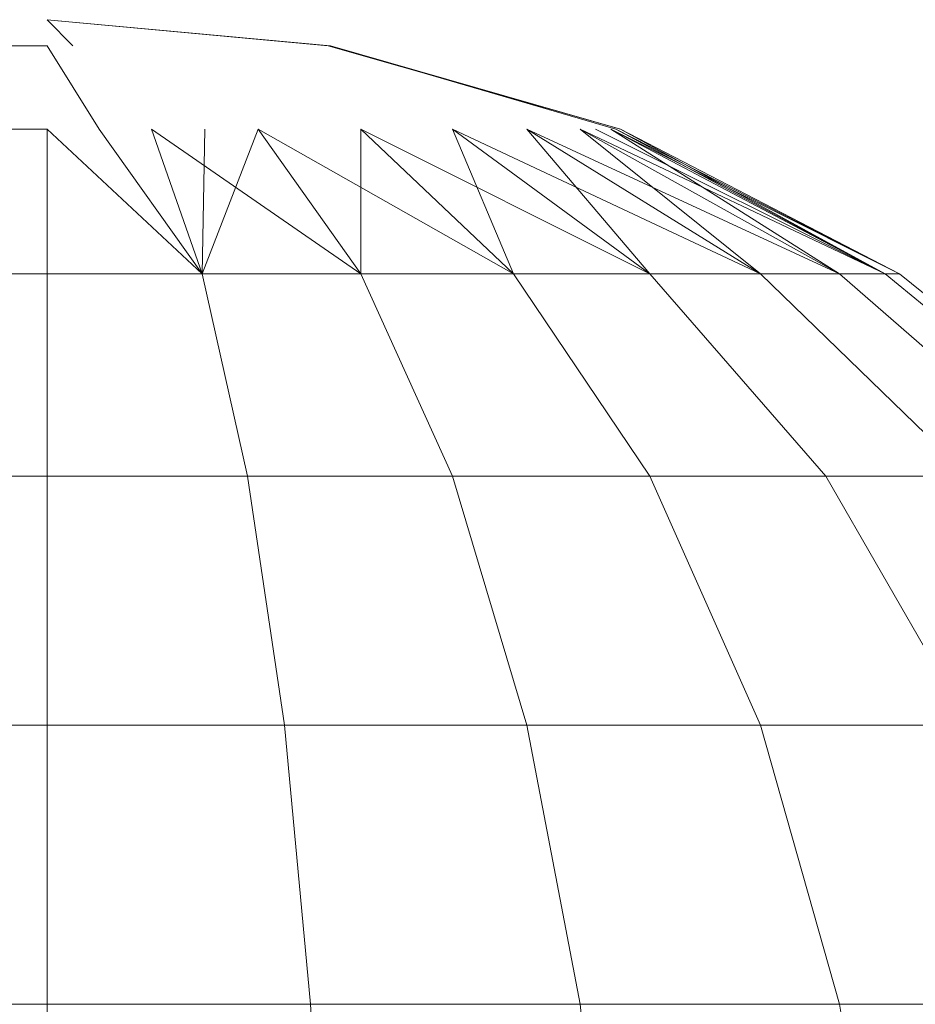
# Model space of a CAD drawing. Header units: millimetres. Extents: x -56182 to 286826, y -36685 to 98759.
# Tile 85 of 97: x -48215.97 to -48214.82, y 603.74 to 605. Entities that reach past the tile are written whole.
import ezdxf

# ---------------------------------------------------------------- set-up
doc = ezdxf.new("R2010")
doc.units = ezdxf.units.MM
doc.layers.add('Furniture-1', color=7, linetype='Continuous', lineweight=9, true_color=0xaaaaaa)
doc.layers.add('Kohvikulaud-1', color=7, linetype='Continuous', lineweight=9, true_color=0xaaaaaa)

# ---------------------------------------------------------------- blocks, each defined once
blk = doc.blocks.new('MA_Kohvikulaud - Kohvikulaud_DWG-11500971-Sisevaade 1')
at = {"layer": 'Kohvikulaud-1'}
for p, q in [((-48215.9309, 605), (-48215.5669, 604.9666)), ((-48215.57, 604.9666), (-48215.9309, 605)), ((-48215.9309, 605), (-48215.5669, 604.9666)), ((-48215.57, 604.9666), (-48215.9309, 605)), ((-48215.9309, 605), (-48215.5669, 604.9666)), ((-48215.57, 604.9666), (-48215.9309, 605)), ((-48215.57, 604.9666), (-48215.9309, 605)), ((-48215.9309, 605), (-48215.5669, 604.9666)), ((-48215.9309, 605), (-48215.5669, 604.9666)), ((-48215.57, 604.9666), (-48215.9309, 605)), ((-48215.9309, 605), (-48215.57, 604.9666)), ((-48215.9309, 605), (-48215.5669, 604.9666)), ((-48215.57, 604.9666), (-48215.9309, 605)), ((-48215.9309, 605), (-48215.5669, 604.9666)), ((-48215.9309, 605), (-48215.5669, 604.9666)), ((-48215.57, 604.9666), (-48215.9309, 605)), ((-48215.8978, 604.9666), (-48215.9309, 605)), ((-48215.9309, 604.9666), (-48438.9309, 604.9666)), ((-48215.8639, 604.8596), (-48215.9309, 604.9666)), ((-48215.1947, 604.8596), (-48215.57, 604.9666)), ((-48215.57, 604.9666), (-48215.1947, 604.8596)), ((-48215.1947, 604.8596), (-48215.57, 604.9666)), ((-48215.57, 604.9666), (-48215.1947, 604.8596)), ((-48215.1947, 604.8596), (-48215.57, 604.9666)), ((-48215.57, 604.9666), (-48215.1947, 604.8596)), ((-48215.57, 604.9666), (-48215.1947, 604.8596)), ((-48215.5669, 604.9666), (-48215.1947, 604.8596)), ((-48215.1947, 604.8596), (-48215.5669, 604.9666)), ((-48215.5669, 604.9666), (-48215.1947, 604.8596)), ((-48215.5669, 604.9666), (-48215.1947, 604.8596)), ((-48215.1947, 604.8596), (-48215.5669, 604.9666)), ((-48215.5669, 604.9666), (-48215.1947, 604.8596)), ((-48215.5669, 604.9666), (-48215.1947, 604.8596)), ((-48215.2008, 604.8596), (-48215.5669, 604.9666)), ((-48215.1947, 604.8596), (-48215.5669, 604.9666)), ((-48438.9309, 604.8596), (-48215.9309, 604.8596)), ((-48215.9309, 604.8596), (-48215.7317, 604.674)), ((-48215.9309, 604.8596), (-48215.7317, 604.674)), ((-48215.9309, 604.8596), (-48215.7317, 604.674)), ((-48215.9309, 604.8596), (-48215.7317, 604.674)), ((-48215.9309, 604.8596), (-48215.7317, 604.674)), ((-48215.9309, 604.8596), (-48215.9309, 604.674)), ((-48215.8639, 604.8596), (-48215.7317, 604.674)), ((-48215.8639, 604.8596), (-48215.7317, 604.674)), ((-48215.8639, 604.8596), (-48215.7317, 604.674)), ((-48215.8639, 604.8596), (-48215.7317, 604.674)), ((-48215.8639, 604.8596), (-48215.7317, 604.674)), ((-48215.8639, 604.8596), (-48215.7317, 604.674)), ((-48215.8639, 604.8596), (-48215.7317, 604.674)), ((-48215.8639, 604.8596), (-48215.7317, 604.674)), ((-48215.7969, 604.8596), (-48215.528, 604.674)), ((-48215.7317, 604.674), (-48215.7969, 604.8596)), ((-48215.7969, 604.8596), (-48215.528, 604.674)), ((-48215.7317, 604.674), (-48215.7969, 604.8596)), ((-48215.7969, 604.8596), (-48215.528, 604.674)), ((-48215.7969, 604.8596), (-48215.7317, 604.674)), ((-48215.7969, 604.8596), (-48215.528, 604.674)), ((-48215.7969, 604.8596), (-48215.7317, 604.674)), ((-48215.7969, 604.8596), (-48215.528, 604.674)), ((-48215.7317, 604.674), (-48215.7969, 604.8596)), ((-48215.7969, 604.8596), (-48215.528, 604.674)), ((-48215.7317, 604.674), (-48215.7969, 604.8596)), ((-48215.7969, 604.8596), (-48215.528, 604.674)), ((-48215.7317, 604.674), (-48215.7969, 604.8596)), ((-48215.7969, 604.8596), (-48215.528, 604.674)), ((-48215.7317, 604.674), (-48215.7969, 604.8596)), ((-48215.7317, 604.674), (-48215.6599, 604.8596)), ((-48215.7317, 604.674), (-48215.6599, 604.8596)), ((-48215.7317, 604.674), (-48215.6599, 604.8596)), ((-48215.7317, 604.674), (-48215.6599, 604.8596)), ((-48215.7317, 604.674), (-48215.6599, 604.8596)), ((-48215.7317, 604.674), (-48215.6599, 604.8596)), ((-48215.7317, 604.674), (-48215.7284, 604.8596)), ((-48215.7317, 604.674), (-48215.6599, 604.8596)), ((-48215.7317, 604.674), (-48215.6599, 604.8596)), ((-48215.6599, 604.8596), (-48215.528, 604.674)), ((-48215.6599, 604.8596), (-48215.332, 604.674)), ((-48215.6599, 604.8596), (-48215.528, 604.674)), ((-48215.6599, 604.8596), (-48215.528, 604.674)), ((-48215.6599, 604.8596), (-48215.332, 604.674)), ((-48215.6599, 604.8596), (-48215.528, 604.674)), ((-48215.6599, 604.8596), (-48215.528, 604.674)), ((-48215.6599, 604.8596), (-48215.332, 604.674)), ((-48215.6599, 604.8596), (-48215.528, 604.674)), ((-48215.6599, 604.8596), (-48215.528, 604.674)), ((-48215.6599, 604.8596), (-48215.332, 604.674)), ((-48215.6599, 604.8596), (-48215.528, 604.674)), ((-48215.6599, 604.8596), (-48215.528, 604.674)), ((-48215.6599, 604.8596), (-48215.332, 604.674)), ((-48215.6599, 604.8596), (-48215.528, 604.674)), ((-48215.6599, 604.8596), (-48215.528, 604.674)), ((-48215.6599, 604.8596), (-48215.332, 604.674)), ((-48215.6599, 604.8596), (-48215.528, 604.674)), ((-48215.6599, 604.8596), (-48215.528, 604.674)), ((-48215.6599, 604.8596), (-48215.332, 604.674)), ((-48215.6599, 604.8596), (-48215.528, 604.674)), ((-48215.6599, 604.8596), (-48215.528, 604.674)), ((-48215.6599, 604.8596), (-48215.332, 604.674)), ((-48215.6599, 604.8596), (-48215.528, 604.674)), ((-48215.528, 604.8596), (-48215.528, 604.674)), ((-48215.528, 604.8596), (-48215.332, 604.674)), ((-48215.528, 604.8596), (-48215.157, 604.674)), ((-48215.528, 604.8596), (-48215.332, 604.674)), ((-48215.528, 604.8596), (-48215.528, 604.674)), ((-48215.528, 604.8596), (-48215.332, 604.674)), ((-48215.528, 604.8596), (-48215.157, 604.674)), ((-48215.528, 604.8596), (-48215.332, 604.674)), ((-48215.528, 604.8596), (-48215.528, 604.674)), ((-48215.528, 604.8596), (-48215.332, 604.674)), ((-48215.528, 604.8596), (-48215.157, 604.674)), ((-48215.528, 604.8596), (-48215.332, 604.674)), ((-48215.528, 604.8596), (-48215.528, 604.674)), ((-48215.528, 604.8596), (-48215.332, 604.674)), ((-48215.528, 604.8596), (-48215.157, 604.674)), ((-48215.528, 604.8596), (-48215.332, 604.674)), ((-48215.528, 604.8596), (-48215.528, 604.674)), ((-48215.528, 604.8596), (-48215.332, 604.674)), ((-48215.528, 604.8596), (-48215.157, 604.674)), ((-48215.528, 604.8596), (-48215.332, 604.674)), ((-48215.528, 604.8596), (-48215.528, 604.674)), ((-48215.528, 604.8596), (-48215.332, 604.674)), ((-48215.528, 604.8596), (-48215.157, 604.674)), ((-48215.528, 604.8596), (-48215.332, 604.674)), ((-48215.528, 604.8596), (-48215.528, 604.674)), ((-48215.528, 604.8596), (-48215.332, 604.674)), ((-48215.528, 604.8596), (-48215.157, 604.674)), ((-48215.528, 604.8596), (-48215.332, 604.674)), ((-48215.528, 604.8596), (-48215.528, 604.674)), ((-48215.528, 604.8596), (-48215.332, 604.674)), ((-48215.528, 604.8596), (-48215.157, 604.674)), ((-48215.528, 604.8596), (-48215.332, 604.674)), ((-48215.4103, 604.8596), (-48215.332, 604.674)), ((-48215.4103, 604.8596), (-48215.157, 604.674)), ((-48215.4103, 604.8596), (-48215.0149, 604.674)), ((-48215.4103, 604.8596), (-48215.157, 604.674)), ((-48215.4103, 604.8596), (-48215.332, 604.674)), ((-48215.4103, 604.8596), (-48215.157, 604.674)), ((-48215.4103, 604.8596), (-48215.0149, 604.674)), ((-48215.4103, 604.8596), (-48215.157, 604.674)), ((-48215.4103, 604.8596), (-48215.332, 604.674)), ((-48215.4103, 604.8596), (-48215.157, 604.674)), ((-48215.4103, 604.8596), (-48215.0149, 604.674)), ((-48215.4103, 604.8596), (-48215.157, 604.674)), ((-48215.4103, 604.8596), (-48215.332, 604.674)), ((-48215.4103, 604.8596), (-48215.157, 604.674)), ((-48215.4103, 604.8596), (-48215.0149, 604.674)), ((-48215.4103, 604.8596), (-48215.157, 604.674)), ((-48215.4103, 604.8596), (-48215.332, 604.674)), ((-48215.4103, 604.8596), (-48215.157, 604.674)), ((-48215.4103, 604.8596), (-48215.0149, 604.674)), ((-48215.4103, 604.8596), (-48215.157, 604.674)), ((-48215.4103, 604.8596), (-48215.332, 604.674)), ((-48215.4103, 604.8596), (-48215.157, 604.674)), ((-48215.4103, 604.8596), (-48215.0149, 604.674)), ((-48215.4103, 604.8596), (-48215.157, 604.674)), ((-48215.4103, 604.8596), (-48215.332, 604.674)), ((-48215.4103, 604.8596), (-48215.157, 604.674)), ((-48215.4103, 604.8596), (-48215.0149, 604.674)), ((-48215.4103, 604.8596), (-48215.157, 604.674)), ((-48215.4103, 604.8596), (-48215.332, 604.674)), ((-48215.4103, 604.8596), (-48215.157, 604.674)), ((-48215.4103, 604.8596), (-48215.0149, 604.674)), ((-48215.4103, 604.8596), (-48215.157, 604.674)), ((-48215.3147, 604.8596), (-48215.157, 604.674)), ((-48215.3147, 604.8596), (-48215.0149, 604.674)), ((-48215.3147, 604.8596), (-48214.9133, 604.674)), ((-48215.3147, 604.8596), (-48215.0149, 604.674)), ((-48215.3147, 604.8596), (-48215.157, 604.674)), ((-48215.3147, 604.8596), (-48215.0149, 604.674)), ((-48215.3147, 604.8596), (-48214.9133, 604.674)), ((-48215.3147, 604.8596), (-48215.0149, 604.674)), ((-48215.3147, 604.8596), (-48215.157, 604.674)), ((-48215.3147, 604.8596), (-48215.0149, 604.674)), ((-48215.3147, 604.8596), (-48214.9133, 604.674)), ((-48215.3147, 604.8596), (-48215.0149, 604.674)), ((-48215.3147, 604.8596), (-48215.157, 604.674)), ((-48215.3147, 604.8596), (-48215.0149, 604.674)), ((-48215.3147, 604.8596), (-48214.9133, 604.674)), ((-48215.3147, 604.8596), (-48215.0149, 604.674)), ((-48215.3147, 604.8596), (-48215.157, 604.674)), ((-48215.3147, 604.8596), (-48215.0149, 604.674)), ((-48215.3147, 604.8596), (-48214.9133, 604.674)), ((-48215.3147, 604.8596), (-48215.0149, 604.674)), ((-48215.3147, 604.8596), (-48215.157, 604.674)), ((-48215.3147, 604.8596), (-48215.0149, 604.674)), ((-48215.3147, 604.8596), (-48214.9133, 604.674)), ((-48215.3147, 604.8596), (-48215.0149, 604.674)), ((-48215.3147, 604.8596), (-48215.157, 604.674)), ((-48215.3147, 604.8596), (-48215.0149, 604.674)), ((-48215.3147, 604.8596), (-48214.9133, 604.674)), ((-48215.3147, 604.8596), (-48215.0149, 604.674)), ((-48215.3147, 604.8596), (-48215.157, 604.674)), ((-48215.3147, 604.8596), (-48215.0149, 604.674)), ((-48215.3147, 604.8596), (-48214.9133, 604.674)), ((-48215.3147, 604.8596), (-48215.0149, 604.674)), ((-48215.2464, 604.8596), (-48215.0149, 604.674)), ((-48215.2464, 604.8596), (-48214.9133, 604.674)), ((-48214.8547, 604.674), (-48215.2464, 604.8596)), ((-48215.2464, 604.8596), (-48214.9133, 604.674)), ((-48215.2464, 604.8596), (-48215.0149, 604.674)), ((-48215.2464, 604.8596), (-48214.9133, 604.674)), ((-48214.8547, 604.674), (-48215.2464, 604.8596)), ((-48215.2464, 604.8596), (-48214.9133, 604.674)), ((-48215.2464, 604.8596), (-48215.0149, 604.674)), ((-48215.2464, 604.8596), (-48214.9133, 604.674)), ((-48214.8547, 604.674), (-48215.2464, 604.8596)), ((-48215.2464, 604.8596), (-48214.9133, 604.674)), ((-48215.2464, 604.8596), (-48215.0149, 604.674)), ((-48215.2464, 604.8596), (-48214.9133, 604.674)), ((-48214.8547, 604.674), (-48215.2464, 604.8596)), ((-48215.2464, 604.8596), (-48214.9133, 604.674)), ((-48215.2464, 604.8596), (-48215.0149, 604.674)), ((-48215.2464, 604.8596), (-48214.9133, 604.674)), ((-48214.8547, 604.674), (-48215.2464, 604.8596)), ((-48215.2464, 604.8596), (-48214.9133, 604.674)), ((-48215.2464, 604.8596), (-48215.0149, 604.674)), ((-48215.2464, 604.8596), (-48214.9133, 604.674)), ((-48214.8547, 604.674), (-48215.2464, 604.8596)), ((-48215.2464, 604.8596), (-48214.9133, 604.674)), ((-48215.2464, 604.8596), (-48215.0149, 604.674)), ((-48215.2464, 604.8596), (-48214.9133, 604.674)), ((-48214.8547, 604.674), (-48215.2464, 604.8596)), ((-48215.2464, 604.8596), (-48214.9133, 604.674)), ((-48215.2464, 604.8596), (-48215.0149, 604.674)), ((-48215.2464, 604.8596), (-48214.9133, 604.674)), ((-48214.8547, 604.674), (-48215.2464, 604.8596)), ((-48215.2464, 604.8596), (-48214.9133, 604.674)), ((-48214.8547, 604.674), (-48215.2267, 604.8596)), ((-48214.8547, 604.674), (-48215.2267, 604.8596)), ((-48215.2069, 604.8596), (-48214.9133, 604.674)), ((-48214.8547, 604.674), (-48215.2069, 604.8596)), ((-48215.2069, 604.8596), (-48214.9133, 604.674)), ((-48215.2069, 604.8596), (-48214.8547, 604.674)), ((-48215.2069, 604.8596), (-48214.9133, 604.674)), ((-48215.2069, 604.8596), (-48214.8547, 604.674)), ((-48215.2069, 604.8596), (-48214.9133, 604.674)), ((-48215.2069, 604.8596), (-48214.8547, 604.674)), ((-48214.8364, 604.674), (-48215.2069, 604.8596)), ((-48215.2069, 604.8596), (-48214.9133, 604.674)), ((-48214.8547, 604.674), (-48215.2069, 604.8596)), ((-48215.2069, 604.8596), (-48214.9133, 604.674)), ((-48215.2069, 604.8596), (-48214.8547, 604.674)), ((-48214.8364, 604.674), (-48215.2069, 604.8596)), ((-48215.2069, 604.8596), (-48214.9133, 604.674)), ((-48215.2069, 604.8596), (-48214.8547, 604.674)), ((-48214.8364, 604.674), (-48215.2069, 604.8596)), ((-48215.2069, 604.8596), (-48214.9133, 604.674)), ((-48214.8547, 604.674), (-48215.2069, 604.8596)), ((-48215.2008, 604.8596), (-48214.8547, 604.674)), ((-48214.8364, 604.674), (-48215.2008, 604.8596)), ((-48214.8364, 604.674), (-48215.2008, 604.8596)), ((-48214.8364, 604.674), (-48215.2008, 604.8596)), ((-48214.8364, 604.674), (-48215.2008, 604.8596)), ((-48215.2008, 604.8596), (-48214.8364, 604.674)), ((-48215.2008, 604.8596), (-48214.8547, 604.674)), ((-48215.2008, 604.8596), (-48214.8364, 604.674)), ((-48214.8364, 604.674), (-48215.2008, 604.8596)), ((-48215.2008, 604.8596), (-48214.8364, 604.674)), ((-48214.8364, 604.674), (-48215.2008, 604.8596)), ((-48215.2008, 604.8596), (-48214.8547, 604.674)), ((-48215.2008, 604.8596), (-48214.8547, 604.674)), ((-48215.1947, 604.8596), (-48214.8364, 604.674)), ((-48215.1947, 604.8596), (-48214.8364, 604.674)), ((-48215.1947, 604.8596), (-48214.8547, 604.674)), ((-48215.1947, 604.8596), (-48214.8364, 604.674)), ((-48215.1947, 604.8596), (-48214.8547, 604.674)), ((-48215.1947, 604.8596), (-48214.8364, 604.674)), ((-48215.1947, 604.8596), (-48214.8547, 604.674)), ((-48215.1947, 604.8596), (-48214.8364, 604.674)), ((-48215.1947, 604.8596), (-48214.8547, 604.674)), ((-48215.1947, 604.8596), (-48214.8364, 604.674)), ((-48215.1947, 604.8596), (-48214.8364, 604.674)), ((-48215.1947, 604.8596), (-48214.8547, 604.674)), ((-48215.1947, 604.8596), (-48214.8364, 604.674)), ((-48215.1947, 604.8596), (-48214.8364, 604.674)), ((-48215.1947, 604.8596), (-48214.8364, 604.674)), ((-48215.1947, 604.8596), (-48214.8364, 604.674)), ((-48438.9309, 604.674), (-48215.9309, 604.674)), ((-48215.9309, 604.674), (-48215.7317, 604.674)), ((-48215.9309, 604.674), (-48215.7317, 604.674)), ((-48215.9309, 604.674), (-48215.7317, 604.674)), ((-48215.9309, 604.674), (-48215.7317, 604.674)), ((-48215.9309, 604.674), (-48215.7317, 604.674)), ((-48215.9309, 604.674), (-48215.7317, 604.674)), ((-48215.7317, 604.674), (-48215.9309, 604.674)), ((-48215.9309, 604.674), (-48215.7317, 604.674)), ((-48215.7317, 604.674), (-48215.9309, 604.674)), ((-48215.9309, 604.674), (-48215.7317, 604.674)), ((-48215.7317, 604.674), (-48215.9309, 604.674)), ((-48215.9309, 604.674), (-48215.7317, 604.674)), ((-48215.9309, 604.674), (-48215.7317, 604.674)), ((-48215.9309, 604.674), (-48215.7317, 604.674)), ((-48215.9309, 604.674), (-48215.7317, 604.674)), ((-48215.9309, 604.674), (-48215.7317, 604.674)), ((-48215.9309, 604.674), (-48215.9309, 604.4142)), ((-48215.6735, 604.4142), (-48215.7317, 604.674)), ((-48215.7317, 604.674), (-48215.528, 604.674)), ((-48215.7317, 604.674), (-48215.6735, 604.4142)), ((-48215.528, 604.674), (-48215.7317, 604.674)), ((-48215.6735, 604.4142), (-48215.7317, 604.674)), ((-48215.7317, 604.674), (-48215.528, 604.674)), ((-48215.7317, 604.674), (-48215.6735, 604.4142)), ((-48215.528, 604.674), (-48215.7317, 604.674)), ((-48215.6735, 604.4142), (-48215.7317, 604.674)), ((-48215.7317, 604.674), (-48215.528, 604.674)), ((-48215.7317, 604.674), (-48215.6735, 604.4142)), ((-48215.528, 604.674), (-48215.7317, 604.674)), ((-48215.6735, 604.4142), (-48215.7317, 604.674)), ((-48215.7317, 604.674), (-48215.528, 604.674)), ((-48215.7317, 604.674), (-48215.6735, 604.4142)), ((-48215.528, 604.674), (-48215.7317, 604.674)), ((-48215.6735, 604.4142), (-48215.7317, 604.674)), ((-48215.7317, 604.674), (-48215.528, 604.674)), ((-48215.7317, 604.674), (-48215.6735, 604.4142)), ((-48215.528, 604.674), (-48215.7317, 604.674)), ((-48215.6735, 604.4142), (-48215.7317, 604.674)), ((-48215.7317, 604.674), (-48215.528, 604.674)), ((-48215.7317, 604.674), (-48215.6735, 604.4142)), ((-48215.528, 604.674), (-48215.7317, 604.674)), ((-48215.6735, 604.4142), (-48215.7317, 604.674)), ((-48215.7317, 604.674), (-48215.528, 604.674)), ((-48215.7317, 604.674), (-48215.6735, 604.4142)), ((-48215.528, 604.674), (-48215.7317, 604.674)), ((-48215.6735, 604.4142), (-48215.7317, 604.674)), ((-48215.7317, 604.674), (-48215.528, 604.674)), ((-48215.7317, 604.674), (-48215.6735, 604.4142)), ((-48215.528, 604.674), (-48215.7317, 604.674)), ((-48215.528, 604.674), (-48215.4103, 604.4142)), ((-48215.528, 604.674), (-48215.332, 604.674)), ((-48215.528, 604.674), (-48215.4103, 604.4142)), ((-48215.332, 604.674), (-48215.528, 604.674)), ((-48215.528, 604.674), (-48215.4103, 604.4142)), ((-48215.528, 604.674), (-48215.332, 604.674)), ((-48215.528, 604.674), (-48215.4103, 604.4142)), ((-48215.332, 604.674), (-48215.528, 604.674)), ((-48215.528, 604.674), (-48215.4103, 604.4142)), ((-48215.528, 604.674), (-48215.332, 604.674)), ((-48215.528, 604.674), (-48215.4103, 604.4142)), ((-48215.332, 604.674), (-48215.528, 604.674)), ((-48215.528, 604.674), (-48215.4103, 604.4142)), ((-48215.528, 604.674), (-48215.332, 604.674)), ((-48215.528, 604.674), (-48215.4103, 604.4142)), ((-48215.332, 604.674), (-48215.528, 604.674)), ((-48215.528, 604.674), (-48215.4103, 604.4142)), ((-48215.528, 604.674), (-48215.332, 604.674)), ((-48215.528, 604.674), (-48215.4103, 604.4142)), ((-48215.332, 604.674), (-48215.528, 604.674)), ((-48215.528, 604.674), (-48215.4103, 604.4142)), ((-48215.528, 604.674), (-48215.332, 604.674)), ((-48215.528, 604.674), (-48215.4103, 604.4142)), ((-48215.332, 604.674), (-48215.528, 604.674)), ((-48215.528, 604.674), (-48215.4103, 604.4142)), ((-48215.528, 604.674), (-48215.332, 604.674)), ((-48215.528, 604.674), (-48215.4103, 604.4142)), ((-48215.332, 604.674), (-48215.528, 604.674)), ((-48215.528, 604.674), (-48215.4103, 604.4142)), ((-48215.528, 604.674), (-48215.332, 604.674)), ((-48215.528, 604.674), (-48215.4103, 604.4142)), ((-48215.332, 604.674), (-48215.528, 604.674)), ((-48215.332, 604.674), (-48215.157, 604.4142)), ((-48215.332, 604.674), (-48215.157, 604.674)), ((-48215.332, 604.674), (-48215.157, 604.4142)), ((-48215.157, 604.674), (-48215.332, 604.674)), ((-48215.332, 604.674), (-48215.157, 604.4142)), ((-48215.332, 604.674), (-48215.157, 604.674)), ((-48215.332, 604.674), (-48215.157, 604.4142)), ((-48215.157, 604.674), (-48215.332, 604.674)), ((-48215.332, 604.674), (-48215.157, 604.4142)), ((-48215.332, 604.674), (-48215.157, 604.674)), ((-48215.332, 604.674), (-48215.157, 604.4142)), ((-48215.157, 604.674), (-48215.332, 604.674)), ((-48215.332, 604.674), (-48215.157, 604.4142)), ((-48215.332, 604.674), (-48215.157, 604.674)), ((-48215.332, 604.674), (-48215.157, 604.4142)), ((-48215.157, 604.674), (-48215.332, 604.674)), ((-48215.332, 604.674), (-48215.157, 604.4142)), ((-48215.332, 604.674), (-48215.157, 604.674)), ((-48215.332, 604.674), (-48215.157, 604.4142)), ((-48215.157, 604.674), (-48215.332, 604.674)), ((-48215.332, 604.674), (-48215.157, 604.4142)), ((-48215.332, 604.674), (-48215.157, 604.674)), ((-48215.332, 604.674), (-48215.157, 604.4142)), ((-48215.157, 604.674), (-48215.332, 604.674)), ((-48215.332, 604.674), (-48215.157, 604.4142)), ((-48215.332, 604.674), (-48215.157, 604.674)), ((-48215.332, 604.674), (-48215.157, 604.4142)), ((-48215.157, 604.674), (-48215.332, 604.674)), ((-48215.332, 604.674), (-48215.157, 604.4142)), ((-48215.332, 604.674), (-48215.157, 604.674)), ((-48215.332, 604.674), (-48215.157, 604.4142)), ((-48215.157, 604.674), (-48215.332, 604.674)), ((-48215.157, 604.674), (-48214.9308, 604.4142)), ((-48215.157, 604.674), (-48215.0149, 604.674)), ((-48215.157, 604.674), (-48214.9308, 604.4142)), ((-48215.0149, 604.674), (-48215.157, 604.674)), ((-48215.157, 604.674), (-48214.9308, 604.4142)), ((-48215.157, 604.674), (-48215.0149, 604.674)), ((-48215.157, 604.674), (-48214.9308, 604.4142)), ((-48215.0149, 604.674), (-48215.157, 604.674)), ((-48215.157, 604.674), (-48214.9308, 604.4142)), ((-48215.157, 604.674), (-48215.0149, 604.674)), ((-48215.157, 604.674), (-48214.9308, 604.4142)), ((-48215.0149, 604.674), (-48215.157, 604.674)), ((-48215.157, 604.674), (-48214.9308, 604.4142)), ((-48215.157, 604.674), (-48215.0149, 604.674)), ((-48215.157, 604.674), (-48214.9308, 604.4142)), ((-48215.0149, 604.674), (-48215.157, 604.674)), ((-48215.157, 604.674), (-48214.9308, 604.4142)), ((-48215.157, 604.674), (-48215.0149, 604.674)), ((-48215.157, 604.674), (-48214.9308, 604.4142)), ((-48215.0149, 604.674), (-48215.157, 604.674)), ((-48215.157, 604.674), (-48214.9308, 604.4142)), ((-48215.157, 604.674), (-48215.0149, 604.674)), ((-48215.157, 604.674), (-48214.9308, 604.4142)), ((-48215.0149, 604.674), (-48215.157, 604.674)), ((-48215.157, 604.674), (-48214.9308, 604.4142)), ((-48215.157, 604.674), (-48215.0149, 604.674)), ((-48215.157, 604.674), (-48214.9308, 604.4142)), ((-48215.0149, 604.674), (-48215.157, 604.674)), ((-48215.157, 604.674), (-48214.9308, 604.4142)), ((-48215.157, 604.674), (-48215.0149, 604.674)), ((-48215.157, 604.674), (-48214.9308, 604.4142)), ((-48215.0149, 604.674), (-48215.157, 604.674)), ((-48215.0149, 604.674), (-48214.7472, 604.4142)), ((-48215.0149, 604.674), (-48214.9133, 604.674)), ((-48215.0149, 604.674), (-48214.7472, 604.4142)), ((-48214.9133, 604.674), (-48215.0149, 604.674)), ((-48215.0149, 604.674), (-48214.7472, 604.4142)), ((-48215.0149, 604.674), (-48214.9133, 604.674)), ((-48215.0149, 604.674), (-48214.7472, 604.4142)), ((-48214.9133, 604.674), (-48215.0149, 604.674)), ((-48215.0149, 604.674), (-48214.7472, 604.4142)), ((-48215.0149, 604.674), (-48214.9133, 604.674)), ((-48215.0149, 604.674), (-48214.7472, 604.4142)), ((-48214.9133, 604.674), (-48215.0149, 604.674)), ((-48215.0149, 604.674), (-48214.7472, 604.4142)), ((-48215.0149, 604.674), (-48214.9133, 604.674)), ((-48215.0149, 604.674), (-48214.7472, 604.4142)), ((-48214.9133, 604.674), (-48215.0149, 604.674)), ((-48215.0149, 604.674), (-48214.7472, 604.4142)), ((-48215.0149, 604.674), (-48214.9133, 604.674)), ((-48215.0149, 604.674), (-48214.7472, 604.4142)), ((-48214.9133, 604.674), (-48215.0149, 604.674)), ((-48215.0149, 604.674), (-48214.7472, 604.4142)), ((-48215.0149, 604.674), (-48214.9133, 604.674)), ((-48215.0149, 604.674), (-48214.7472, 604.4142)), ((-48214.9133, 604.674), (-48215.0149, 604.674)), ((-48215.0149, 604.674), (-48214.7472, 604.4142)), ((-48215.0149, 604.674), (-48214.9133, 604.674)), ((-48215.0149, 604.674), (-48214.7472, 604.4142)), ((-48214.9133, 604.674), (-48215.0149, 604.674)), ((-48215.0149, 604.674), (-48214.7472, 604.4142)), ((-48215.0149, 604.674), (-48214.9133, 604.674)), ((-48215.0149, 604.674), (-48214.7472, 604.4142)), ((-48214.9133, 604.674), (-48215.0149, 604.674)), ((-48214.9133, 604.674), (-48214.6159, 604.4142)), ((-48214.9133, 604.674), (-48214.8547, 604.674)), ((-48214.9133, 604.674), (-48214.6159, 604.4142)), ((-48214.8547, 604.674), (-48214.9133, 604.674)), ((-48214.9133, 604.674), (-48214.6159, 604.4142)), ((-48214.9133, 604.674), (-48214.8547, 604.674)), ((-48214.9133, 604.674), (-48214.6159, 604.4142)), ((-48214.8547, 604.674), (-48214.9133, 604.674)), ((-48214.9133, 604.674), (-48214.6159, 604.4142)), ((-48214.9133, 604.674), (-48214.8547, 604.674)), ((-48214.9133, 604.674), (-48214.6159, 604.4142)), ((-48214.8547, 604.674), (-48214.9133, 604.674)), ((-48214.9133, 604.674), (-48214.6159, 604.4142)), ((-48214.9133, 604.674), (-48214.8547, 604.674)), ((-48214.9133, 604.674), (-48214.6159, 604.4142)), ((-48214.8547, 604.674), (-48214.9133, 604.674)), ((-48214.9133, 604.674), (-48214.6159, 604.4142)), ((-48214.9133, 604.674), (-48214.8547, 604.674)), ((-48214.9133, 604.674), (-48214.6159, 604.4142)), ((-48214.8547, 604.674), (-48214.9133, 604.674)), ((-48214.9133, 604.674), (-48214.6159, 604.4142)), ((-48214.9133, 604.674), (-48214.8547, 604.674)), ((-48214.9133, 604.674), (-48214.6159, 604.4142)), ((-48214.8547, 604.674), (-48214.9133, 604.674)), ((-48214.9133, 604.674), (-48214.6159, 604.4142)), ((-48214.9133, 604.674), (-48214.8547, 604.674)), ((-48214.9133, 604.674), (-48214.6159, 604.4142)), ((-48214.8547, 604.674), (-48214.9133, 604.674)), ((-48214.9133, 604.674), (-48214.6159, 604.4142)), ((-48214.9133, 604.674), (-48214.8547, 604.674)), ((-48214.9133, 604.674), (-48214.6159, 604.4142)), ((-48214.8547, 604.674), (-48214.9133, 604.674)), ((-48214.8547, 604.674), (-48214.5403, 604.4142)), ((-48214.8364, 604.674), (-48214.8547, 604.674)), ((-48214.5403, 604.4142), (-48214.8547, 604.674)), ((-48214.8364, 604.674), (-48214.8547, 604.674)), ((-48214.8547, 604.674), (-48214.5403, 604.4142)), ((-48214.8364, 604.674), (-48214.8547, 604.674)), ((-48214.5403, 604.4142), (-48214.8547, 604.674)), ((-48214.8364, 604.674), (-48214.8547, 604.674)), ((-48214.8547, 604.674), (-48214.5403, 604.4142)), ((-48214.8364, 604.674), (-48214.8547, 604.674)), ((-48214.5403, 604.4142), (-48214.8547, 604.674)), ((-48214.8364, 604.674), (-48214.8547, 604.674)), ((-48214.8547, 604.674), (-48214.5403, 604.4142)), ((-48214.8547, 604.674), (-48214.8364, 604.674)), ((-48214.5403, 604.4142), (-48214.8547, 604.674)), ((-48214.8364, 604.674), (-48214.8547, 604.674)), ((-48214.8547, 604.674), (-48214.5403, 604.4142)), ((-48214.8547, 604.674), (-48214.8364, 604.674)), ((-48214.5403, 604.4142), (-48214.8547, 604.674)), ((-48214.8364, 604.674), (-48214.8547, 604.674)), ((-48214.8547, 604.674), (-48214.5403, 604.4142)), ((-48214.8547, 604.674), (-48214.8364, 604.674)), ((-48214.5403, 604.4142), (-48214.8547, 604.674)), ((-48214.8547, 604.674), (-48214.8364, 604.674)), ((-48214.8547, 604.674), (-48214.5403, 604.4142)), ((-48214.8547, 604.674), (-48214.8364, 604.674)), ((-48214.5403, 604.4142), (-48214.8547, 604.674)), ((-48214.8547, 604.674), (-48214.8364, 604.674)), ((-48214.8547, 604.674), (-48214.5403, 604.4142)), ((-48214.8364, 604.674), (-48214.8547, 604.674)), ((-48214.5403, 604.4142), (-48214.8547, 604.674)), ((-48214.8547, 604.674), (-48214.8364, 604.674)), ((-48214.8364, 604.674), (-48214.5166, 604.4142)), ((-48214.8364, 604.674), (-48214.5166, 604.4142)), ((-48214.8364, 604.674), (-48214.5166, 604.4142)), ((-48214.8364, 604.674), (-48214.5166, 604.4142)), ((-48214.8364, 604.674), (-48214.5166, 604.4142)), ((-48214.8364, 604.674), (-48214.5166, 604.4142)), ((-48214.8364, 604.674), (-48214.5166, 604.4142)), ((-48214.8364, 604.674), (-48214.5166, 604.4142)), ((-48214.8364, 604.674), (-48214.5166, 604.4142)), ((-48214.8364, 604.674), (-48214.5166, 604.4142)), ((-48214.8364, 604.674), (-48214.5166, 604.4142)), ((-48214.8364, 604.674), (-48214.5166, 604.4142)), ((-48214.8364, 604.674), (-48214.5166, 604.4142)), ((-48214.8364, 604.674), (-48214.5166, 604.4142)), ((-48214.8364, 604.674), (-48214.5166, 604.4142)), ((-48214.8364, 604.674), (-48214.5166, 604.4142)), ((-48438.9309, 604.4142), (-48215.9309, 604.4142)), ((-48215.9309, 604.4142), (-48215.6735, 604.4142)), ((-48215.9309, 604.4142), (-48215.6735, 604.4142)), ((-48215.9309, 604.4142), (-48215.6735, 604.4142)), ((-48215.9309, 604.4142), (-48215.6735, 604.4142)), ((-48215.9309, 604.4142), (-48215.6735, 604.4142)), ((-48215.9309, 604.4142), (-48215.6735, 604.4142)), ((-48215.6735, 604.4142), (-48215.9309, 604.4142)), ((-48215.9309, 604.4142), (-48215.6735, 604.4142)), ((-48215.6735, 604.4142), (-48215.9309, 604.4142)), ((-48215.9309, 604.4142), (-48215.6735, 604.4142)), ((-48215.6735, 604.4142), (-48215.9309, 604.4142)), ((-48215.9309, 604.4142), (-48215.6735, 604.4142)), ((-48215.9309, 604.4142), (-48215.6735, 604.4142)), ((-48215.9309, 604.4142), (-48215.6735, 604.4142)), ((-48215.9309, 604.4142), (-48215.6735, 604.4142)), ((-48215.9309, 604.4142), (-48215.6735, 604.4142)), ((-48215.9309, 604.4142), (-48215.9309, 604.0944)), ((-48215.6262, 604.0944), (-48215.6735, 604.4142)), ((-48215.6735, 604.4142), (-48215.4103, 604.4142)), ((-48215.6735, 604.4142), (-48215.6262, 604.0944)), ((-48215.4103, 604.4142), (-48215.6735, 604.4142)), ((-48215.6262, 604.0944), (-48215.6735, 604.4142)), ((-48215.6735, 604.4142), (-48215.4103, 604.4142)), ((-48215.6735, 604.4142), (-48215.6262, 604.0944)), ((-48215.4103, 604.4142), (-48215.6735, 604.4142)), ((-48215.6262, 604.0944), (-48215.6735, 604.4142)), ((-48215.6735, 604.4142), (-48215.4103, 604.4142)), ((-48215.6735, 604.4142), (-48215.6262, 604.0944)), ((-48215.4103, 604.4142), (-48215.6735, 604.4142)), ((-48215.6262, 604.0944), (-48215.6735, 604.4142)), ((-48215.6735, 604.4142), (-48215.4103, 604.4142)), ((-48215.6735, 604.4142), (-48215.6262, 604.0944)), ((-48215.4103, 604.4142), (-48215.6735, 604.4142)), ((-48215.6262, 604.0944), (-48215.6735, 604.4142)), ((-48215.6735, 604.4142), (-48215.4103, 604.4142)), ((-48215.6735, 604.4142), (-48215.6262, 604.0944)), ((-48215.4103, 604.4142), (-48215.6735, 604.4142)), ((-48215.6262, 604.0944), (-48215.6735, 604.4142)), ((-48215.6735, 604.4142), (-48215.4103, 604.4142)), ((-48215.6735, 604.4142), (-48215.6262, 604.0944)), ((-48215.4103, 604.4142), (-48215.6735, 604.4142)), ((-48215.6262, 604.0944), (-48215.6735, 604.4142)), ((-48215.6735, 604.4142), (-48215.4103, 604.4142)), ((-48215.6735, 604.4142), (-48215.6262, 604.0944)), ((-48215.4103, 604.4142), (-48215.6735, 604.4142)), ((-48215.6262, 604.0944), (-48215.6735, 604.4142)), ((-48215.6735, 604.4142), (-48215.4103, 604.4142)), ((-48215.6735, 604.4142), (-48215.6262, 604.0944)), ((-48215.4103, 604.4142), (-48215.6735, 604.4142)), ((-48215.4103, 604.4142), (-48215.3147, 604.0944)), ((-48215.4103, 604.4142), (-48215.157, 604.4142)), ((-48215.4103, 604.4142), (-48215.3147, 604.0944)), ((-48215.157, 604.4142), (-48215.4103, 604.4142)), ((-48215.4103, 604.4142), (-48215.3147, 604.0944)), ((-48215.4103, 604.4142), (-48215.157, 604.4142)), ((-48215.4103, 604.4142), (-48215.3147, 604.0944)), ((-48215.157, 604.4142), (-48215.4103, 604.4142)), ((-48215.4103, 604.4142), (-48215.3147, 604.0944)), ((-48215.4103, 604.4142), (-48215.157, 604.4142)), ((-48215.4103, 604.4142), (-48215.3147, 604.0944)), ((-48215.157, 604.4142), (-48215.4103, 604.4142)), ((-48215.4103, 604.4142), (-48215.3147, 604.0944)), ((-48215.4103, 604.4142), (-48215.157, 604.4142)), ((-48215.4103, 604.4142), (-48215.3147, 604.0944)), ((-48215.157, 604.4142), (-48215.4103, 604.4142)), ((-48215.4103, 604.4142), (-48215.3147, 604.0944)), ((-48215.4103, 604.4142), (-48215.157, 604.4142)), ((-48215.4103, 604.4142), (-48215.3147, 604.0944)), ((-48215.157, 604.4142), (-48215.4103, 604.4142)), ((-48215.4103, 604.4142), (-48215.3147, 604.0944)), ((-48215.4103, 604.4142), (-48215.157, 604.4142)), ((-48215.4103, 604.4142), (-48215.3147, 604.0944)), ((-48215.157, 604.4142), (-48215.4103, 604.4142)), ((-48215.4103, 604.4142), (-48215.3147, 604.0944)), ((-48215.4103, 604.4142), (-48215.157, 604.4142)), ((-48215.4103, 604.4142), (-48215.3147, 604.0944)), ((-48215.157, 604.4142), (-48215.4103, 604.4142)), ((-48215.4103, 604.4142), (-48215.3147, 604.0944)), ((-48215.4103, 604.4142), (-48215.157, 604.4142)), ((-48215.4103, 604.4142), (-48215.3147, 604.0944)), ((-48215.157, 604.4142), (-48215.4103, 604.4142)), ((-48215.157, 604.4142), (-48215.0149, 604.0944)), ((-48215.157, 604.4142), (-48214.9308, 604.4142)), ((-48215.157, 604.4142), (-48215.0149, 604.0944)), ((-48214.9308, 604.4142), (-48215.157, 604.4142)), ((-48215.157, 604.4142), (-48215.0149, 604.0944)), ((-48215.157, 604.4142), (-48214.9308, 604.4142)), ((-48215.157, 604.4142), (-48215.0149, 604.0944)), ((-48214.9308, 604.4142), (-48215.157, 604.4142)), ((-48215.157, 604.4142), (-48215.0149, 604.0944)), ((-48215.157, 604.4142), (-48214.9308, 604.4142)), ((-48215.157, 604.4142), (-48215.0149, 604.0944)), ((-48214.9308, 604.4142), (-48215.157, 604.4142)), ((-48215.157, 604.4142), (-48215.0149, 604.0944)), ((-48215.157, 604.4142), (-48214.9308, 604.4142)), ((-48215.157, 604.4142), (-48215.0149, 604.0944)), ((-48214.9308, 604.4142), (-48215.157, 604.4142)), ((-48215.157, 604.4142), (-48215.0149, 604.0944)), ((-48215.157, 604.4142), (-48214.9308, 604.4142)), ((-48215.157, 604.4142), (-48215.0149, 604.0944)), ((-48214.9308, 604.4142), (-48215.157, 604.4142)), ((-48215.157, 604.4142), (-48215.0149, 604.0944)), ((-48215.157, 604.4142), (-48214.9308, 604.4142)), ((-48215.157, 604.4142), (-48215.0149, 604.0944)), ((-48214.9308, 604.4142), (-48215.157, 604.4142)), ((-48215.157, 604.4142), (-48215.0149, 604.0944)), ((-48215.157, 604.4142), (-48214.9308, 604.4142)), ((-48215.157, 604.4142), (-48215.0149, 604.0944)), ((-48214.9308, 604.4142), (-48215.157, 604.4142)), ((-48215.157, 604.4142), (-48215.0149, 604.0944)), ((-48215.157, 604.4142), (-48214.9308, 604.4142)), ((-48215.157, 604.4142), (-48215.0149, 604.0944)), ((-48214.9308, 604.4142), (-48215.157, 604.4142)), ((-48214.9308, 604.4142), (-48214.7472, 604.0944)), ((-48214.9308, 604.4142), (-48214.7472, 604.4142)), ((-48214.9308, 604.4142), (-48214.7472, 604.0944)), ((-48214.7472, 604.4142), (-48214.9308, 604.4142)), ((-48214.9308, 604.4142), (-48214.7472, 604.0944)), ((-48214.9308, 604.4142), (-48214.7472, 604.4142)), ((-48214.9308, 604.4142), (-48214.7472, 604.0944)), ((-48214.7472, 604.4142), (-48214.9308, 604.4142)), ((-48214.9308, 604.4142), (-48214.7472, 604.0944)), ((-48214.9308, 604.4142), (-48214.7472, 604.4142)), ((-48214.9308, 604.4142), (-48214.7472, 604.0944)), ((-48214.7472, 604.4142), (-48214.9308, 604.4142)), ((-48214.9308, 604.4142), (-48214.7472, 604.0944)), ((-48214.9308, 604.4142), (-48214.7472, 604.4142)), ((-48214.9308, 604.4142), (-48214.7472, 604.0944)), ((-48214.7472, 604.4142), (-48214.9308, 604.4142)), ((-48214.9308, 604.4142), (-48214.7472, 604.0944)), ((-48214.9308, 604.4142), (-48214.7472, 604.4142)), ((-48214.9308, 604.4142), (-48214.7472, 604.0944)), ((-48214.7472, 604.4142), (-48214.9308, 604.4142)), ((-48214.9308, 604.4142), (-48214.7472, 604.0944)), ((-48214.9308, 604.4142), (-48214.7472, 604.4142)), ((-48214.9308, 604.4142), (-48214.7472, 604.0944)), ((-48214.7472, 604.4142), (-48214.9308, 604.4142)), ((-48214.9308, 604.4142), (-48214.7472, 604.0944)), ((-48214.9308, 604.4142), (-48214.7472, 604.4142)), ((-48214.9308, 604.4142), (-48214.7472, 604.0944)), ((-48214.7472, 604.4142), (-48214.9308, 604.4142)), ((-48214.9308, 604.4142), (-48214.7472, 604.0944)), ((-48214.9308, 604.4142), (-48214.7472, 604.4142)), ((-48214.9308, 604.4142), (-48214.7472, 604.0944)), ((-48214.7472, 604.4142), (-48214.9308, 604.4142)), ((-48438.9309, 604.0944), (-48215.9309, 604.0944)), ((-48215.9309, 604.0944), (-48215.6262, 604.0944)), ((-48215.9309, 604.0944), (-48215.6262, 604.0944)), ((-48215.9309, 604.0944), (-48215.6262, 604.0944)), ((-48215.9309, 604.0944), (-48215.6262, 604.0944)), ((-48215.9309, 604.0944), (-48215.6262, 604.0944)), ((-48215.9309, 604.0944), (-48215.6262, 604.0944)), ((-48215.6262, 604.0944), (-48215.9309, 604.0944)), ((-48215.9309, 604.0944), (-48215.6262, 604.0944)), ((-48215.6262, 604.0944), (-48215.9309, 604.0944)), ((-48215.9309, 604.0944), (-48215.6262, 604.0944)), ((-48215.6262, 604.0944), (-48215.9309, 604.0944)), ((-48215.9309, 604.0944), (-48215.6262, 604.0944)), ((-48215.9309, 604.0944), (-48215.6262, 604.0944)), ((-48215.9309, 604.0944), (-48215.6262, 604.0944)), ((-48215.9309, 604.0944), (-48215.6262, 604.0944)), ((-48215.9309, 604.0944), (-48215.6262, 604.0944)), ((-48215.9309, 604.0944), (-48215.9309, 603.7362)), ((-48215.5925, 603.7362), (-48215.6262, 604.0944)), ((-48215.6262, 604.0944), (-48215.3147, 604.0944)), ((-48215.6262, 604.0944), (-48215.5925, 603.7362)), ((-48215.3147, 604.0944), (-48215.6262, 604.0944)), ((-48215.5925, 603.7362), (-48215.6262, 604.0944)), ((-48215.6262, 604.0944), (-48215.3147, 604.0944)), ((-48215.6262, 604.0944), (-48215.5925, 603.7362)), ((-48215.3147, 604.0944), (-48215.6262, 604.0944)), ((-48215.5925, 603.7362), (-48215.6262, 604.0944)), ((-48215.6262, 604.0944), (-48215.3147, 604.0944)), ((-48215.6262, 604.0944), (-48215.5925, 603.7362)), ((-48215.3147, 604.0944), (-48215.6262, 604.0944)), ((-48215.5925, 603.7362), (-48215.6262, 604.0944)), ((-48215.6262, 604.0944), (-48215.3147, 604.0944)), ((-48215.6262, 604.0944), (-48215.5925, 603.7362)), ((-48215.3147, 604.0944), (-48215.6262, 604.0944)), ((-48215.5925, 603.7362), (-48215.6262, 604.0944)), ((-48215.6262, 604.0944), (-48215.3147, 604.0944)), ((-48215.6262, 604.0944), (-48215.5925, 603.7362)), ((-48215.3147, 604.0944), (-48215.6262, 604.0944)), ((-48215.5925, 603.7362), (-48215.6262, 604.0944)), ((-48215.6262, 604.0944), (-48215.3147, 604.0944)), ((-48215.6262, 604.0944), (-48215.5925, 603.7362)), ((-48215.3147, 604.0944), (-48215.6262, 604.0944)), ((-48215.5925, 603.7362), (-48215.6262, 604.0944)), ((-48215.6262, 604.0944), (-48215.3147, 604.0944)), ((-48215.6262, 604.0944), (-48215.5925, 603.7362)), ((-48215.3147, 604.0944), (-48215.6262, 604.0944)), ((-48215.5925, 603.7362), (-48215.6262, 604.0944)), ((-48215.6262, 604.0944), (-48215.3147, 604.0944)), ((-48215.6262, 604.0944), (-48215.5925, 603.7362)), ((-48215.3147, 604.0944), (-48215.6262, 604.0944)), ((-48215.3147, 604.0944), (-48215.2464, 603.7362)), ((-48215.3147, 604.0944), (-48215.0149, 604.0944)), ((-48215.3147, 604.0944), (-48215.2464, 603.7362)), ((-48215.0149, 604.0944), (-48215.3147, 604.0944)), ((-48215.3147, 604.0944), (-48215.2464, 603.7362)), ((-48215.3147, 604.0944), (-48215.0149, 604.0944)), ((-48215.3147, 604.0944), (-48215.2464, 603.7362)), ((-48215.0149, 604.0944), (-48215.3147, 604.0944)), ((-48215.3147, 604.0944), (-48215.2464, 603.7362)), ((-48215.3147, 604.0944), (-48215.0149, 604.0944)), ((-48215.3147, 604.0944), (-48215.2464, 603.7362)), ((-48215.0149, 604.0944), (-48215.3147, 604.0944)), ((-48215.3147, 604.0944), (-48215.2464, 603.7362)), ((-48215.3147, 604.0944), (-48215.0149, 604.0944)), ((-48215.3147, 604.0944), (-48215.2464, 603.7362)), ((-48215.0149, 604.0944), (-48215.3147, 604.0944)), ((-48215.3147, 604.0944), (-48215.2464, 603.7362)), ((-48215.3147, 604.0944), (-48215.0149, 604.0944)), ((-48215.3147, 604.0944), (-48215.2464, 603.7362)), ((-48215.0149, 604.0944), (-48215.3147, 604.0944)), ((-48215.3147, 604.0944), (-48215.2464, 603.7362)), ((-48215.3147, 604.0944), (-48215.0149, 604.0944)), ((-48215.3147, 604.0944), (-48215.2464, 603.7362)), ((-48215.0149, 604.0944), (-48215.3147, 604.0944)), ((-48215.3147, 604.0944), (-48215.2464, 603.7362)), ((-48215.3147, 604.0944), (-48215.0149, 604.0944)), ((-48215.3147, 604.0944), (-48215.2464, 603.7362)), ((-48215.0149, 604.0944), (-48215.3147, 604.0944)), ((-48215.3147, 604.0944), (-48215.2464, 603.7362)), ((-48215.3147, 604.0944), (-48215.0149, 604.0944)), ((-48215.3147, 604.0944), (-48215.2464, 603.7362)), ((-48215.0149, 604.0944), (-48215.3147, 604.0944)), ((-48215.0149, 604.0944), (-48214.9133, 603.7362)), ((-48215.0149, 604.0944), (-48214.7472, 604.0944)), ((-48215.0149, 604.0944), (-48214.9133, 603.7362)), ((-48214.7472, 604.0944), (-48215.0149, 604.0944)), ((-48215.0149, 604.0944), (-48214.9133, 603.7362)), ((-48215.0149, 604.0944), (-48214.7472, 604.0944)), ((-48215.0149, 604.0944), (-48214.9133, 603.7362)), ((-48214.7472, 604.0944), (-48215.0149, 604.0944)), ((-48215.0149, 604.0944), (-48214.9133, 603.7362)), ((-48215.0149, 604.0944), (-48214.7472, 604.0944)), ((-48215.0149, 604.0944), (-48214.9133, 603.7362)), ((-48214.7472, 604.0944), (-48215.0149, 604.0944)), ((-48215.0149, 604.0944), (-48214.9133, 603.7362)), ((-48215.0149, 604.0944), (-48214.7472, 604.0944)), ((-48215.0149, 604.0944), (-48214.9133, 603.7362)), ((-48214.7472, 604.0944), (-48215.0149, 604.0944)), ((-48215.0149, 604.0944), (-48214.9133, 603.7362)), ((-48215.0149, 604.0944), (-48214.7472, 604.0944)), ((-48215.0149, 604.0944), (-48214.9133, 603.7362)), ((-48214.7472, 604.0944), (-48215.0149, 604.0944)), ((-48215.0149, 604.0944), (-48214.9133, 603.7362)), ((-48215.0149, 604.0944), (-48214.7472, 604.0944)), ((-48215.0149, 604.0944), (-48214.9133, 603.7362)), ((-48214.7472, 604.0944), (-48215.0149, 604.0944)), ((-48215.0149, 604.0944), (-48214.9133, 603.7362)), ((-48215.0149, 604.0944), (-48214.7472, 604.0944)), ((-48215.0149, 604.0944), (-48214.9133, 603.7362)), ((-48214.7472, 604.0944), (-48215.0149, 604.0944)), ((-48215.0149, 604.0944), (-48214.9133, 603.7362)), ((-48215.0149, 604.0944), (-48214.7472, 604.0944)), ((-48215.0149, 604.0944), (-48214.9133, 603.7362)), ((-48214.7472, 604.0944), (-48215.0149, 604.0944)), ((-48438.9309, 603.7362), (-48215.9309, 603.7362)), ((-48215.9309, 603.7362), (-48215.5925, 603.7362)), ((-48215.9309, 603.7362), (-48215.5925, 603.7362)), ((-48215.9309, 603.7362), (-48215.5925, 603.7362)), ((-48215.9309, 603.7362), (-48215.5925, 603.7362)), ((-48215.9309, 603.7362), (-48215.5925, 603.7362)), ((-48215.9309, 603.7362), (-48215.5925, 603.7362)), ((-48215.5925, 603.7362), (-48215.9309, 603.7362)), ((-48215.9309, 603.7362), (-48215.5925, 603.7362)), ((-48215.5925, 603.7362), (-48215.9309, 603.7362)), ((-48215.9309, 603.7362), (-48215.5925, 603.7362)), ((-48215.5925, 603.7362), (-48215.9309, 603.7362)), ((-48215.5925, 603.7362), (-48215.9309, 603.7362)), ((-48215.9309, 603.7362), (-48215.5925, 603.7362)), ((-48215.5925, 603.7362), (-48215.9309, 603.7362)), ((-48215.9309, 603.7362), (-48215.5925, 603.7362)), ((-48215.9309, 603.7362), (-48215.9309, 603.3639)), ((-48215.5925, 603.7362), (-48215.9309, 603.7362)), ((-48215.573, 603.3639), (-48215.5925, 603.7362)), ((-48215.5925, 603.7362), (-48215.2464, 603.7362)), ((-48215.2464, 603.7362), (-48215.5925, 603.7362)), ((-48215.573, 603.3639), (-48215.5925, 603.7362)), ((-48215.5925, 603.7362), (-48215.2464, 603.7362)), ((-48215.5925, 603.7362), (-48215.573, 603.3639)), ((-48215.2464, 603.7362), (-48215.5925, 603.7362)), ((-48215.573, 603.3639), (-48215.5925, 603.7362)), ((-48215.5925, 603.7362), (-48215.2464, 603.7362)), ((-48215.2464, 603.7362), (-48215.5925, 603.7362)), ((-48215.573, 603.3639), (-48215.5925, 603.7362)), ((-48215.5925, 603.7362), (-48215.2464, 603.7362)), ((-48215.2464, 603.7362), (-48215.5925, 603.7362)), ((-48215.573, 603.3639), (-48215.5925, 603.7362)), ((-48215.5925, 603.7362), (-48215.2464, 603.7362)), ((-48215.2464, 603.7362), (-48215.5925, 603.7362)), ((-48215.573, 603.3639), (-48215.5925, 603.7362)), ((-48215.5925, 603.7362), (-48215.2464, 603.7362)), ((-48215.2464, 603.7362), (-48215.5925, 603.7362)), ((-48215.573, 603.3639), (-48215.5925, 603.7362)), ((-48215.5925, 603.7362), (-48215.2464, 603.7362)), ((-48215.2464, 603.7362), (-48215.5925, 603.7362)), ((-48215.573, 603.3639), (-48215.5925, 603.7362)), ((-48215.5925, 603.7362), (-48215.2464, 603.7362)), ((-48215.2464, 603.7362), (-48215.5925, 603.7362)), ((-48215.2464, 603.7362), (-48214.9133, 603.7362)), ((-48214.9133, 603.7362), (-48215.2464, 603.7362)), ((-48215.2464, 603.7362), (-48214.9133, 603.7362)), ((-48215.2464, 603.7362), (-48215.2069, 603.3639)), ((-48214.9133, 603.7362), (-48215.2464, 603.7362)), ((-48215.2464, 603.7362), (-48214.9133, 603.7362)), ((-48214.9133, 603.7362), (-48215.2464, 603.7362)), ((-48215.2464, 603.7362), (-48214.9133, 603.7362)), ((-48215.2464, 603.7362), (-48215.2069, 603.3639)), ((-48214.9133, 603.7362), (-48215.2464, 603.7362)), ((-48215.2464, 603.7362), (-48214.9133, 603.7362)), ((-48215.2464, 603.7362), (-48215.2069, 603.3639)), ((-48214.9133, 603.7362), (-48215.2464, 603.7362)), ((-48215.2464, 603.7362), (-48214.9133, 603.7362)), ((-48215.2464, 603.7362), (-48215.2069, 603.3639)), ((-48214.9133, 603.7362), (-48215.2464, 603.7362)), ((-48215.2464, 603.7362), (-48214.9133, 603.7362)), ((-48215.2464, 603.7362), (-48215.2069, 603.3639)), ((-48214.9133, 603.7362), (-48215.2464, 603.7362)), ((-48215.2464, 603.7362), (-48214.9133, 603.7362)), ((-48215.2464, 603.7362), (-48215.2069, 603.3639)), ((-48214.9133, 603.7362), (-48215.2464, 603.7362)), ((-48214.9133, 603.7362), (-48214.8547, 603.3639)), ((-48214.9133, 603.7362), (-48214.6159, 603.7362)), ((-48214.6159, 603.7362), (-48214.9133, 603.7362)), ((-48214.9133, 603.7362), (-48214.8547, 603.3639)), ((-48214.9133, 603.7362), (-48214.6159, 603.7362)), ((-48214.6159, 603.7362), (-48214.9133, 603.7362)), ((-48214.9133, 603.7362), (-48214.8547, 603.3639)), ((-48214.9133, 603.7362), (-48214.6159, 603.7362)), ((-48214.9133, 603.7362), (-48214.8547, 603.3639)), ((-48214.9133, 603.7362), (-48214.6159, 603.7362)), ((-48214.6159, 603.7362), (-48214.9133, 603.7362)), ((-48214.9133, 603.7362), (-48214.6159, 603.7362)), ((-48214.6159, 603.7362), (-48214.9133, 603.7362)), ((-48214.9133, 603.7362), (-48214.6159, 603.7362)), ((-48214.9133, 603.7362), (-48214.8547, 603.3639)), ((-48214.6159, 603.7362), (-48214.9133, 603.7362)), ((-48214.9133, 603.7362), (-48214.6159, 603.7362)), ((-48214.9133, 603.7362), (-48214.8547, 603.3639)), ((-48214.6159, 603.7362), (-48214.9133, 603.7362)), ((-48214.9133, 603.7362), (-48214.6159, 603.7362)), ((-48214.9133, 603.7362), (-48214.8547, 603.3639)), ((-48214.6159, 603.7362), (-48214.9133, 603.7362))]:
    blk.add_line(p, q, dxfattribs=at)
blk = doc.blocks.new('MA_Kohvikulaud - MA_Kohvikulaud-11500981-Sisevaade 1')
blk.add_blockref('MA_Kohvikulaud - Kohvikulaud_DWG-11500971-Sisevaade 1', (0, 0))

msp = doc.modelspace()

# ---------------------------------------------------------------- block references
at = {"layer": 'Furniture-1'}
msp.add_blockref('MA_Kohvikulaud - MA_Kohvikulaud-11500981-Sisevaade 1', (0, 0), dxfattribs=at)

doc.saveas('drawing.dxf')
